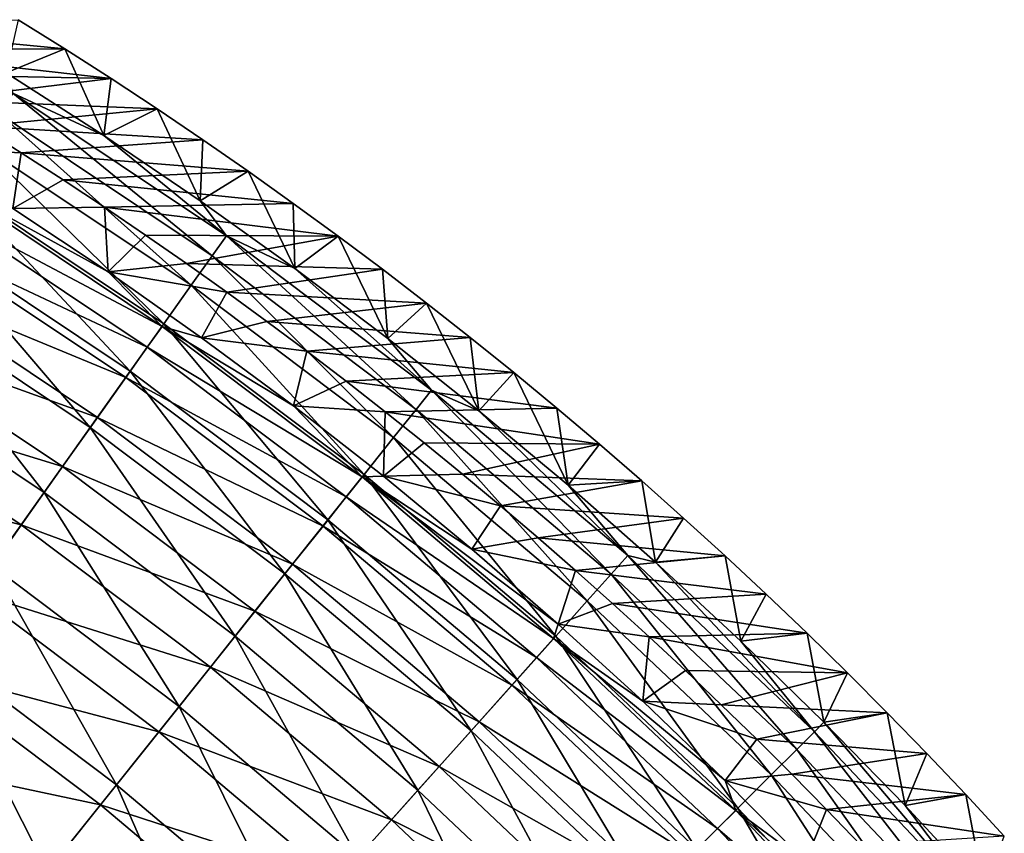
# Model space of a CAD drawing. Header units: millimetres. Extents: x -63 to 63, y -63 to 63.
# Tile 107 of 107: x 33 to 46, y 42 to 53. Entities that reach past the tile are written whole.
import ezdxf

# ---------------------------------------------------------------- set-up
doc = ezdxf.new("R2010")
doc.units = ezdxf.units.MM
doc.header["$LTSCALE"] = 106.095679
for name, color, linetype in [('10', 7, 'CONTINUOUS'), ('11', 7, 'CONTINUOUS'), ('7', 7, 'CONTINUOUS'), ('8', 7, 'CONTINUOUS'), ('9', 7, 'CONTINUOUS')]:
    doc.layers.add(name, color=color, linetype=linetype)

msp = doc.modelspace()

# ---------------------------------------------------------------- linework, layer by layer
at = {"layer": '10', "linetype": 'Continuous'}
for points in [[(32.466, 51.949, -62.004), (33.034, 51.589, -62.004), (31.611, 51.659, -42.056), (32.466, 51.949, -62.004)], [(31.611, 51.659, -42.056), (33.034, 51.589, -62.004), (32.92, 50.835, -42.056), (31.611, 51.659, -42.056)], [(33.034, 51.589, -62.004), (33.599, 51.224, -62.004), (32.92, 50.835, -42.056), (33.034, 51.589, -62.004)], [(33.599, 51.224, -62.004), (34.159, 50.852, -62.004), (32.92, 50.835, -42.056), (33.599, 51.224, -62.004)], [(32.92, 50.835, -42.056), (34.159, 50.852, -62.004), (34.208, 49.977, -42.056), (32.92, 50.835, -42.056)], [(34.159, 50.852, -62.004), (34.715, 50.474, -62.004), (34.208, 49.977, -42.056), (34.159, 50.852, -62.004)], [(34.715, 50.474, -62.004), (35.266, 50.091, -62.004), (34.208, 49.977, -42.056), (34.715, 50.474, -62.004)], [(35.266, 50.091, -62.004), (35.813, 49.701, -62.004), (34.208, 49.977, -42.056), (35.266, 50.091, -62.004)], [(34.208, 49.977, -42.056), (35.813, 49.701, -62.004), (35.473, 49.087, -42.056), (34.208, 49.977, -42.056)], [(35.813, 49.701, -62.004), (36.355, 49.306, -62.004), (35.473, 49.087, -42.056), (35.813, 49.701, -62.004)], [(36.355, 49.306, -62.004), (36.893, 48.904, -62.004), (35.473, 49.087, -42.056), (36.355, 49.306, -62.004)], [(35.473, 49.087, -42.056), (36.893, 48.904, -62.004), (36.715, 48.165, -42.056), (35.473, 49.087, -42.056)], [(36.893, 48.904, -62.004), (37.427, 48.497, -62.004), (36.715, 48.165, -42.056), (36.893, 48.904, -62.004)], [(37.427, 48.497, -62.004), (37.955, 48.085, -62.004), (36.715, 48.165, -42.056), (37.427, 48.497, -62.004)], [(36.715, 48.165, -42.056), (37.955, 48.085, -62.004), (37.933, 47.212, -42.056), (36.715, 48.165, -42.056)], [(37.955, 48.085, -62.004), (38.479, 47.666, -62.004), (37.933, 47.212, -42.056), (37.955, 48.085, -62.004)], [(38.479, 47.666, -62.004), (38.999, 47.242, -62.004), (37.933, 47.212, -42.056), (38.479, 47.666, -62.004)], [(38.999, 47.242, -62.004), (39.513, 46.813, -62.004), (37.933, 47.212, -42.056), (38.999, 47.242, -62.004)], [(37.933, 47.212, -42.056), (39.513, 46.813, -62.004), (39.126, 46.228, -42.056), (37.933, 47.212, -42.056)], [(39.513, 46.813, -62.004), (40.023, 46.378, -62.004), (39.126, 46.228, -42.056), (39.513, 46.813, -62.004)], [(40.023, 46.378, -62.004), (40.528, 45.937, -62.004), (39.126, 46.228, -42.056), (40.023, 46.378, -62.004)], [(39.126, 46.228, -42.056), (40.528, 45.937, -62.004), (40.294, 45.214, -42.056), (39.126, 46.228, -42.056)], [(40.528, 45.937, -62.004), (41.028, 45.492, -62.004), (40.294, 45.214, -42.056), (40.528, 45.937, -62.004)], [(41.028, 45.492, -62.004), (41.522, 45.04, -62.004), (40.294, 45.214, -42.056), (41.028, 45.492, -62.004)], [(40.294, 45.214, -42.056), (41.522, 45.04, -62.004), (41.436, 44.17, -42.056), (40.294, 45.214, -42.056)], [(41.522, 45.04, -62.004), (42.012, 44.584, -62.004), (41.436, 44.17, -42.056), (41.522, 45.04, -62.004)], [(42.012, 44.584, -62.004), (42.497, 44.122, -62.004), (41.436, 44.17, -42.056), (42.012, 44.584, -62.004)], [(42.497, 44.122, -62.004), (42.976, 43.655, -62.004), (41.436, 44.17, -42.056), (42.497, 44.122, -62.004)], [(41.436, 44.17, -42.056), (42.976, 43.655, -62.004), (42.55, 43.097, -42.056), (41.436, 44.17, -42.056)], [(42.976, 43.655, -62.004), (43.451, 43.183, -62.004), (42.55, 43.097, -42.056), (42.976, 43.655, -62.004)], [(43.451, 43.183, -62.004), (43.92, 42.706, -62.004), (42.55, 43.097, -42.056), (43.451, 43.183, -62.004)], [(42.55, 43.097, -42.056), (43.92, 42.706, -62.004), (43.637, 41.996, -42.056), (42.55, 43.097, -42.056)], [(43.92, 42.706, -62.004), (44.384, 42.224, -62.004), (43.637, 41.996, -42.056), (43.92, 42.706, -62.004)]]:
    msp.add_3dface(points, dxfattribs=at)
at = {"layer": '11', "linetype": 'Continuous'}
for points in [[(32.122, 51.121, -38.96), (34.938, 49.24, -38.96), (31.938, 50.828, -35.874), (32.122, 51.121, -38.96)], [(32.92, 50.835, -42.056), (34.208, 49.977, -42.056), (32.122, 51.121, -38.96), (32.92, 50.835, -42.056)], [(32.122, 51.121, -38.96), (34.208, 49.977, -42.056), (34.938, 49.24, -38.96), (32.122, 51.121, -38.96)], [(34.737, 48.958, -35.874), (31.669, 50.402, -32.81), (31.938, 50.828, -35.874), (34.737, 48.958, -35.874)], [(34.938, 49.24, -38.96), (34.737, 48.958, -35.874), (31.938, 50.828, -35.874), (34.938, 49.24, -38.96)], [(34.446, 48.547, -32.81), (31.318, 49.843, -29.776), (31.669, 50.402, -32.81), (34.446, 48.547, -32.81)], [(34.446, 48.547, -32.81), (31.669, 50.402, -32.81), (34.737, 48.958, -35.874), (34.446, 48.547, -32.81)], [(34.208, 49.977, -42.056), (35.473, 49.087, -42.056), (34.938, 49.24, -38.96), (34.208, 49.977, -42.056)], [(34.064, 48.008, -29.776), (30.885, 49.153, -26.779), (31.318, 49.843, -29.776), (34.064, 48.008, -29.776)], [(34.064, 48.008, -29.776), (31.318, 49.843, -29.776), (34.446, 48.547, -32.81), (34.064, 48.008, -29.776)], [(33.592, 47.344, -26.779), (30.37, 48.334, -23.828), (30.885, 49.153, -26.779), (33.592, 47.344, -26.779)], [(33.592, 47.344, -26.779), (30.885, 49.153, -26.779), (34.064, 48.008, -29.776), (33.592, 47.344, -26.779)], [(34.938, 49.24, -38.96), (37.644, 47.203, -38.96), (34.737, 48.958, -35.874), (34.938, 49.24, -38.96)], [(35.473, 49.087, -42.056), (36.715, 48.165, -42.056), (34.938, 49.24, -38.96), (35.473, 49.087, -42.056)], [(34.938, 49.24, -38.96), (36.715, 48.165, -42.056), (37.644, 47.203, -38.96), (34.938, 49.24, -38.96)], [(37.428, 46.933, -35.874), (34.446, 48.547, -32.81), (34.737, 48.958, -35.874), (37.428, 46.933, -35.874)], [(37.644, 47.203, -38.96), (37.428, 46.933, -35.874), (34.737, 48.958, -35.874), (37.644, 47.203, -38.96)], [(37.114, 46.539, -32.81), (34.064, 48.008, -29.776), (34.446, 48.547, -32.81), (37.114, 46.539, -32.81)], [(37.114, 46.539, -32.81), (34.446, 48.547, -32.81), (37.428, 46.933, -35.874), (37.114, 46.539, -32.81)], [(33.033, 46.555, -23.828), (29.776, 47.388, -20.931), (30.37, 48.334, -23.828), (33.033, 46.555, -23.828)], [(33.033, 46.555, -23.828), (30.37, 48.334, -23.828), (33.592, 47.344, -26.779), (33.033, 46.555, -23.828)], [(36.715, 48.165, -42.056), (37.933, 47.212, -42.056), (37.644, 47.203, -38.96), (36.715, 48.165, -42.056)], [(36.702, 46.023, -29.776), (33.592, 47.344, -26.779), (34.064, 48.008, -29.776), (36.702, 46.023, -29.776)], [(36.702, 46.023, -29.776), (34.064, 48.008, -29.776), (37.114, 46.539, -32.81), (36.702, 46.023, -29.776)], [(32.386, 45.644, -20.931), (29.776, 47.388, -20.931), (33.033, 46.555, -23.828), (32.386, 45.644, -20.931)], [(36.194, 45.386, -26.779), (33.033, 46.555, -23.828), (33.592, 47.344, -26.779), (36.194, 45.386, -26.779)], [(36.194, 45.386, -26.779), (33.592, 47.344, -26.779), (36.702, 46.023, -29.776), (36.194, 45.386, -26.779)], [(37.644, 47.203, -38.96), (40.231, 45.019, -38.96), (37.428, 46.933, -35.874), (37.644, 47.203, -38.96)], [(37.933, 47.212, -42.056), (39.126, 46.228, -42.056), (37.644, 47.203, -38.96), (37.933, 47.212, -42.056)], [(39.126, 46.228, -42.056), (40.294, 45.214, -42.056), (37.644, 47.203, -38.96), (39.126, 46.228, -42.056)], [(37.644, 47.203, -38.96), (40.294, 45.214, -42.056), (40.231, 45.019, -38.96), (37.644, 47.203, -38.96)], [(40, 44.76, -35.874), (37.114, 46.539, -32.81), (37.428, 46.933, -35.874), (40, 44.76, -35.874)], [(40.231, 45.019, -38.96), (40, 44.76, -35.874), (37.428, 46.933, -35.874), (40.231, 45.019, -38.96)], [(35.591, 44.63, -23.828), (32.386, 45.644, -20.931), (33.033, 46.555, -23.828), (35.591, 44.63, -23.828)], [(35.591, 44.63, -23.828), (33.033, 46.555, -23.828), (36.194, 45.386, -26.779), (35.591, 44.63, -23.828)], [(39.665, 44.385, -32.81), (36.702, 46.023, -29.776), (37.114, 46.539, -32.81), (39.665, 44.385, -32.81)], [(39.665, 44.385, -32.81), (37.114, 46.539, -32.81), (40, 44.76, -35.874), (39.665, 44.385, -32.81)], [(39.225, 43.892, -29.776), (36.194, 45.386, -26.779), (36.702, 46.023, -29.776), (39.225, 43.892, -29.776)], [(39.225, 43.892, -29.776), (36.702, 46.023, -29.776), (39.665, 44.385, -32.81), (39.225, 43.892, -29.776)], [(34.895, 43.756, -20.931), (31.655, 44.613, -18.095), (32.386, 45.644, -20.931), (34.895, 43.756, -20.931)], [(34.895, 43.756, -20.931), (32.386, 45.644, -20.931), (35.591, 44.63, -23.828), (34.895, 43.756, -20.931)], [(38.682, 43.285, -26.779), (35.591, 44.63, -23.828), (36.194, 45.386, -26.779), (38.682, 43.285, -26.779)], [(38.682, 43.285, -26.779), (36.194, 45.386, -26.779), (39.225, 43.892, -29.776), (38.682, 43.285, -26.779)], [(40.294, 45.214, -42.056), (41.436, 44.17, -42.056), (40.231, 45.019, -38.96), (40.294, 45.214, -42.056)], [(40.231, 45.019, -38.96), (42.692, 42.692, -38.96), (40, 44.76, -35.874), (40.231, 45.019, -38.96)], [(41.436, 44.17, -42.056), (42.55, 43.097, -42.056), (40.231, 45.019, -38.96), (41.436, 44.17, -42.056)], [(40.231, 45.019, -38.96), (42.55, 43.097, -42.056), (42.692, 42.692, -38.96), (40.231, 45.019, -38.96)], [(42.447, 42.447, -35.874), (39.665, 44.385, -32.81), (40, 44.76, -35.874), (42.447, 42.447, -35.874)], [(42.692, 42.692, -38.96), (42.447, 42.447, -35.874), (40, 44.76, -35.874), (42.692, 42.692, -38.96)], [(34.106, 42.768, -18.095), (30.84, 43.465, -15.327), (31.655, 44.613, -18.095), (34.106, 42.768, -18.095)], [(34.106, 42.768, -18.095), (31.655, 44.613, -18.095), (34.895, 43.756, -20.931), (34.106, 42.768, -18.095)], [(38.037, 42.564, -23.828), (34.895, 43.756, -20.931), (35.591, 44.63, -23.828), (38.037, 42.564, -23.828)], [(38.037, 42.564, -23.828), (35.591, 44.63, -23.828), (38.682, 43.285, -26.779), (38.037, 42.564, -23.828)], [(42.091, 42.091, -32.81), (39.225, 43.892, -29.776), (39.665, 44.385, -32.81), (42.091, 42.091, -32.81)], [(42.091, 42.091, -32.81), (39.665, 44.385, -32.81), (42.447, 42.447, -35.874), (42.091, 42.091, -32.81)], [(41.624, 41.624, -29.776), (38.682, 43.285, -26.779), (39.225, 43.892, -29.776), (41.624, 41.624, -29.776)], [(41.624, 41.624, -29.776), (39.225, 43.892, -29.776), (42.091, 42.091, -32.81), (41.624, 41.624, -29.776)], [(37.293, 41.731, -20.931), (34.106, 42.768, -18.095), (34.895, 43.756, -20.931), (37.293, 41.731, -20.931)], [(37.293, 41.731, -20.931), (34.895, 43.756, -20.931), (38.037, 42.564, -23.828), (37.293, 41.731, -20.931)], [(33.229, 41.668, -15.327), (29.945, 42.203, -12.634), (30.84, 43.465, -15.327), (33.229, 41.668, -15.327)], [(33.229, 41.668, -15.327), (30.84, 43.465, -15.327), (34.106, 42.768, -18.095), (33.229, 41.668, -15.327)], [(41.048, 41.048, -26.779), (38.037, 42.564, -23.828), (38.682, 43.285, -26.779), (41.048, 41.048, -26.779)], [(41.048, 41.048, -26.779), (38.682, 43.285, -26.779), (41.624, 41.624, -29.776), (41.048, 41.048, -26.779)], [(42.55, 43.097, -42.056), (43.637, 41.996, -42.056), (42.692, 42.692, -38.96), (42.55, 43.097, -42.056)], [(36.451, 40.788, -18.095), (33.229, 41.668, -15.327), (34.106, 42.768, -18.095), (36.451, 40.788, -18.095)], [(36.451, 40.788, -18.095), (34.106, 42.768, -18.095), (37.293, 41.731, -20.931), (36.451, 40.788, -18.095)], [(42.692, 42.692, -38.96), (45.019, 40.231, -38.96), (42.447, 42.447, -35.874), (42.692, 42.692, -38.96)], [(43.637, 41.996, -42.056), (44.695, 40.868, -42.056), (42.692, 42.692, -38.96), (43.637, 41.996, -42.056)], [(42.692, 42.692, -38.96), (44.695, 40.868, -42.056), (45.019, 40.231, -38.96), (42.692, 42.692, -38.96)], [(40.364, 40.364, -23.828), (37.293, 41.731, -20.931), (38.037, 42.564, -23.828), (40.364, 40.364, -23.828)], [(40.364, 40.364, -23.828), (38.037, 42.564, -23.828), (41.048, 41.048, -26.779), (40.364, 40.364, -23.828)], [(44.76, 40, -35.874), (42.091, 42.091, -32.81), (42.447, 42.447, -35.874), (44.76, 40, -35.874)], [(45.019, 40.231, -38.96), (44.76, 40, -35.874), (42.447, 42.447, -35.874), (45.019, 40.231, -38.96)]]:
    msp.add_3dface(points, dxfattribs=at)
at = {"layer": '7', "linetype": 'Continuous'}
for points in [[(34.152, 51.82, -42.004), (32.829, 52.669, -42.004), (32.921, 52.394, -38.933), (34.152, 51.82, -42.004)], [(32.921, 52.394, -38.933), (32.743, 52.11, -35.872), (35.613, 50.192, -35.872), (32.921, 52.394, -38.933)], [(35.807, 50.466, -38.933), (34.152, 51.82, -42.004), (32.921, 52.394, -38.933), (35.807, 50.466, -38.933)], [(35.807, 50.466, -38.933), (32.921, 52.394, -38.933), (35.613, 50.192, -35.872), (35.807, 50.466, -38.933)], [(32.484, 51.697, -32.831), (35.331, 49.795, -32.831), (32.743, 52.11, -35.872), (32.484, 51.697, -32.831)], [(32.743, 52.11, -35.872), (35.331, 49.795, -32.831), (35.613, 50.192, -35.872), (32.743, 52.11, -35.872)], [(35.454, 50.938, -42.004), (34.152, 51.82, -42.004), (35.807, 50.466, -38.933), (35.454, 50.938, -42.004)], [(32.145, 51.158, -29.818), (34.962, 49.275, -29.818), (32.484, 51.697, -32.831), (32.145, 51.158, -29.818)], [(32.484, 51.697, -32.831), (34.962, 49.275, -29.818), (35.331, 49.795, -32.831), (32.484, 51.697, -32.831)], [(31.727, 50.492, -26.841), (34.508, 48.634, -26.841), (32.145, 51.158, -29.818), (31.727, 50.492, -26.841)], [(32.145, 51.158, -29.818), (34.508, 48.634, -26.841), (34.962, 49.275, -29.818), (32.145, 51.158, -29.818)], [(36.733, 50.024, -42.004), (35.454, 50.938, -42.004), (35.807, 50.466, -38.933), (36.733, 50.024, -42.004)], [(31.23, 49.703, -23.906), (33.968, 47.874, -23.906), (31.727, 50.492, -26.841), (31.23, 49.703, -23.906)], [(31.727, 50.492, -26.841), (33.968, 47.874, -23.906), (34.508, 48.634, -26.841), (31.727, 50.492, -26.841)], [(35.807, 50.466, -38.933), (35.613, 50.192, -35.872), (38.371, 48.116, -35.872), (35.807, 50.466, -38.933)], [(38.581, 48.379, -38.933), (36.733, 50.024, -42.004), (35.807, 50.466, -38.933), (38.581, 48.379, -38.933)], [(38.581, 48.379, -38.933), (35.807, 50.466, -38.933), (38.371, 48.116, -35.872), (38.581, 48.379, -38.933)], [(35.331, 49.795, -32.831), (38.068, 47.735, -32.831), (35.613, 50.192, -35.872), (35.331, 49.795, -32.831)], [(35.613, 50.192, -35.872), (38.068, 47.735, -32.831), (38.371, 48.116, -35.872), (35.613, 50.192, -35.872)], [(37.989, 49.077, -42.004), (36.733, 50.024, -42.004), (38.581, 48.379, -38.933), (37.989, 49.077, -42.004)], [(34.962, 49.275, -29.818), (37.67, 47.237, -29.818), (35.331, 49.795, -32.831), (34.962, 49.275, -29.818)], [(35.331, 49.795, -32.831), (37.67, 47.237, -29.818), (38.068, 47.735, -32.831), (35.331, 49.795, -32.831)], [(30.658, 48.791, -21.021), (33.345, 46.995, -21.021), (31.23, 49.703, -23.906), (30.658, 48.791, -21.021)], [(31.23, 49.703, -23.906), (33.345, 46.995, -21.021), (33.968, 47.874, -23.906), (31.23, 49.703, -23.906)], [(34.508, 48.634, -26.841), (37.18, 46.623, -26.841), (34.962, 49.275, -29.818), (34.508, 48.634, -26.841)], [(34.962, 49.275, -29.818), (37.18, 46.623, -26.841), (37.67, 47.237, -29.818), (34.962, 49.275, -29.818)], [(39.22, 48.099, -42.004), (37.989, 49.077, -42.004), (38.581, 48.379, -38.933), (39.22, 48.099, -42.004)], [(30.658, 48.791, -21.021), (32.64, 46.002, -18.193), (33.345, 46.995, -21.021), (30.658, 48.791, -21.021)], [(33.968, 47.874, -23.906), (36.599, 45.894, -23.906), (34.508, 48.634, -26.841), (33.968, 47.874, -23.906)], [(34.508, 48.634, -26.841), (36.599, 45.894, -23.906), (37.18, 46.623, -26.841), (34.508, 48.634, -26.841)], [(38.581, 48.379, -38.933), (38.371, 48.116, -35.872), (41.009, 45.889, -35.872), (38.581, 48.379, -38.933)], [(41.233, 46.139, -38.933), (39.22, 48.099, -42.004), (38.581, 48.379, -38.933), (41.233, 46.139, -38.933)], [(41.233, 46.139, -38.933), (38.581, 48.379, -38.933), (41.009, 45.889, -35.872), (41.233, 46.139, -38.933)], [(38.068, 47.735, -32.831), (40.684, 45.526, -32.831), (38.371, 48.116, -35.872), (38.068, 47.735, -32.831)], [(38.371, 48.116, -35.872), (40.684, 45.526, -32.831), (41.009, 45.889, -35.872), (38.371, 48.116, -35.872)], [(40.426, 47.09, -42.004), (39.22, 48.099, -42.004), (41.233, 46.139, -38.933), (40.426, 47.09, -42.004)], [(33.345, 46.995, -21.021), (35.928, 45.052, -21.021), (33.968, 47.874, -23.906), (33.345, 46.995, -21.021)], [(33.968, 47.874, -23.906), (35.928, 45.052, -21.021), (36.599, 45.894, -23.906), (33.968, 47.874, -23.906)], [(37.67, 47.237, -29.818), (40.26, 45.051, -29.818), (38.068, 47.735, -32.831), (37.67, 47.237, -29.818)], [(38.068, 47.735, -32.831), (40.26, 45.051, -29.818), (40.684, 45.526, -32.831), (38.068, 47.735, -32.831)], [(37.18, 46.623, -26.841), (39.736, 44.465, -26.841), (37.67, 47.237, -29.818), (37.18, 46.623, -26.841)], [(37.67, 47.237, -29.818), (39.736, 44.465, -26.841), (40.26, 45.051, -29.818), (37.67, 47.237, -29.818)], [(32.64, 46.002, -18.193), (35.168, 44.099, -18.193), (33.345, 46.995, -21.021), (32.64, 46.002, -18.193)], [(33.345, 46.995, -21.021), (35.168, 44.099, -18.193), (35.928, 45.052, -21.021), (33.345, 46.995, -21.021)], [(41.606, 46.051, -42.004), (40.426, 47.09, -42.004), (41.233, 46.139, -38.933), (41.606, 46.051, -42.004)], [(36.599, 45.894, -23.906), (39.115, 43.769, -23.906), (37.18, 46.623, -26.841), (36.599, 45.894, -23.906)], [(37.18, 46.623, -26.841), (39.115, 43.769, -23.906), (39.736, 44.465, -26.841), (37.18, 46.623, -26.841)], [(41.233, 46.139, -38.933), (41.009, 45.889, -35.872), (43.517, 43.517, -35.872), (41.233, 46.139, -38.933)], [(43.755, 43.755, -38.933), (41.606, 46.051, -42.004), (41.233, 46.139, -38.933), (43.755, 43.755, -38.933)], [(43.755, 43.755, -38.933), (41.233, 46.139, -38.933), (43.517, 43.517, -35.872), (43.755, 43.755, -38.933)], [(42.759, 44.982, -42.004), (41.606, 46.051, -42.004), (43.755, 43.755, -38.933), (42.759, 44.982, -42.004)], [(31.855, 44.895, -15.428), (34.322, 43.038, -15.428), (32.64, 46.002, -18.193), (31.855, 44.895, -15.428)], [(32.64, 46.002, -18.193), (34.322, 43.038, -15.428), (35.168, 44.099, -18.193), (32.64, 46.002, -18.193)], [(35.928, 45.052, -21.021), (38.397, 42.966, -21.021), (36.599, 45.894, -23.906), (35.928, 45.052, -21.021)], [(36.599, 45.894, -23.906), (38.397, 42.966, -21.021), (39.115, 43.769, -23.906), (36.599, 45.894, -23.906)], [(40.684, 45.526, -32.831), (43.173, 43.173, -32.831), (41.009, 45.889, -35.872), (40.684, 45.526, -32.831)], [(41.009, 45.889, -35.872), (43.173, 43.173, -32.831), (43.517, 43.517, -35.872), (41.009, 45.889, -35.872)], [(40.26, 45.051, -29.818), (42.722, 42.722, -29.818), (40.684, 45.526, -32.831), (40.26, 45.051, -29.818)], [(40.684, 45.526, -32.831), (42.722, 42.722, -29.818), (43.173, 43.173, -32.831), (40.684, 45.526, -32.831)], [(35.168, 44.099, -18.193), (37.585, 42.058, -18.193), (35.928, 45.052, -21.021), (35.168, 44.099, -18.193)], [(35.928, 45.052, -21.021), (37.585, 42.058, -18.193), (38.397, 42.966, -21.021), (35.928, 45.052, -21.021)], [(39.736, 44.465, -26.841), (42.167, 42.167, -26.841), (40.26, 45.051, -29.818), (39.736, 44.465, -26.841)], [(40.26, 45.051, -29.818), (42.167, 42.167, -26.841), (42.722, 42.722, -29.818), (40.26, 45.051, -29.818)], [(30.991, 43.677, -12.735), (33.391, 41.871, -12.735), (31.855, 44.895, -15.428), (30.991, 43.677, -12.735)], [(31.855, 44.895, -15.428), (33.391, 41.871, -12.735), (34.322, 43.038, -15.428), (31.855, 44.895, -15.428)], [(43.885, 43.885, -42.004), (42.759, 44.982, -42.004), (43.755, 43.755, -38.933), (43.885, 43.885, -42.004)], [(39.115, 43.769, -23.906), (41.507, 41.507, -23.906), (39.736, 44.465, -26.841), (39.115, 43.769, -23.906)], [(39.736, 44.465, -26.841), (41.507, 41.507, -23.906), (42.167, 42.167, -26.841), (39.736, 44.465, -26.841)], [(34.322, 43.038, -15.428), (36.681, 41.046, -15.428), (35.168, 44.099, -18.193), (34.322, 43.038, -15.428)], [(35.168, 44.099, -18.193), (36.681, 41.046, -15.428), (37.585, 42.058, -18.193), (35.168, 44.099, -18.193)], [(46.139, 41.233, -38.933), (43.885, 43.885, -42.004), (43.755, 43.755, -38.933), (46.139, 41.233, -38.933)], [(44.982, 42.759, -42.004), (43.885, 43.885, -42.004), (46.139, 41.233, -38.933), (44.982, 42.759, -42.004)], [(30.991, 43.677, -12.735), (32.378, 40.601, -10.119), (33.391, 41.871, -12.735), (30.991, 43.677, -12.735)], [(38.397, 42.966, -21.021), (40.746, 40.746, -21.021), (39.115, 43.769, -23.906), (38.397, 42.966, -21.021)], [(39.115, 43.769, -23.906), (40.746, 40.746, -21.021), (41.507, 41.507, -23.906), (39.115, 43.769, -23.906)], [(43.755, 43.755, -38.933), (43.517, 43.517, -35.872), (45.889, 41.009, -35.872), (43.755, 43.755, -38.933)], [(46.139, 41.233, -38.933), (43.755, 43.755, -38.933), (45.889, 41.009, -35.872), (46.139, 41.233, -38.933)], [(43.173, 43.173, -32.831), (45.526, 40.684, -32.831), (43.517, 43.517, -35.872), (43.173, 43.173, -32.831)], [(43.517, 43.517, -35.872), (45.526, 40.684, -32.831), (45.889, 41.009, -35.872), (43.517, 43.517, -35.872)], [(42.722, 42.722, -29.818), (45.051, 40.26, -29.818), (43.173, 43.173, -32.831), (42.722, 42.722, -29.818)], [(43.173, 43.173, -32.831), (45.051, 40.26, -29.818), (45.526, 40.684, -32.831), (43.173, 43.173, -32.831)], [(33.391, 41.871, -12.735), (35.686, 39.933, -12.735), (34.322, 43.038, -15.428), (33.391, 41.871, -12.735)], [(34.322, 43.038, -15.428), (35.686, 39.933, -12.735), (36.681, 41.046, -15.428), (34.322, 43.038, -15.428)], [(37.585, 42.058, -18.193), (39.884, 39.884, -18.193), (38.397, 42.966, -21.021), (37.585, 42.058, -18.193)], [(38.397, 42.966, -21.021), (39.884, 39.884, -18.193), (40.746, 40.746, -21.021), (38.397, 42.966, -21.021)], [(42.167, 42.167, -26.841), (44.465, 39.736, -26.841), (42.722, 42.722, -29.818), (42.167, 42.167, -26.841)], [(42.722, 42.722, -29.818), (44.465, 39.736, -26.841), (45.051, 40.26, -29.818), (42.722, 42.722, -29.818)], [(46.051, 41.606, -42.004), (44.982, 42.759, -42.004), (46.139, 41.233, -38.933), (46.051, 41.606, -42.004)]]:
    msp.add_3dface(points, dxfattribs=at)
at = {"layer": '8', "linetype": 'Continuous'}
for points in [[(32.994, 53.388, -62.004), (32.829, 52.669, -42.004), (33.624, 52.994, -62.004), (32.994, 53.388, -62.004)], [(32.829, 52.669, -42.004), (34.152, 51.82, -42.004), (33.624, 52.994, -62.004), (32.829, 52.669, -42.004)], [(33.624, 52.994, -62.004), (34.152, 51.82, -42.004), (34.249, 52.592, -62.004), (33.624, 52.994, -62.004)], [(34.249, 52.592, -62.004), (34.152, 51.82, -42.004), (34.871, 52.182, -62.004), (34.249, 52.592, -62.004)], [(34.152, 51.82, -42.004), (35.454, 50.938, -42.004), (34.871, 52.182, -62.004), (34.152, 51.82, -42.004)], [(34.871, 52.182, -62.004), (35.454, 50.938, -42.004), (35.489, 51.763, -62.004), (34.871, 52.182, -62.004)], [(35.489, 51.763, -62.004), (35.454, 50.938, -42.004), (36.102, 51.337, -62.004), (35.489, 51.763, -62.004)], [(35.454, 50.938, -42.004), (36.733, 50.024, -42.004), (36.102, 51.337, -62.004), (35.454, 50.938, -42.004)], [(36.102, 51.337, -62.004), (36.733, 50.024, -42.004), (36.711, 50.904, -62.004), (36.102, 51.337, -62.004)], [(36.711, 50.904, -62.004), (36.733, 50.024, -42.004), (37.316, 50.462, -62.004), (36.711, 50.904, -62.004)], [(36.733, 50.024, -42.004), (37.989, 49.077, -42.004), (37.316, 50.462, -62.004), (36.733, 50.024, -42.004)], [(37.316, 50.462, -62.004), (37.989, 49.077, -42.004), (37.917, 50.012, -62.004), (37.316, 50.462, -62.004)], [(37.917, 50.012, -62.004), (37.989, 49.077, -42.004), (38.513, 49.555, -62.004), (37.917, 50.012, -62.004)], [(37.989, 49.077, -42.004), (39.22, 48.099, -42.004), (38.513, 49.555, -62.004), (37.989, 49.077, -42.004)], [(38.513, 49.555, -62.004), (39.22, 48.099, -42.004), (39.104, 49.089, -62.004), (38.513, 49.555, -62.004)], [(39.104, 49.089, -62.004), (39.22, 48.099, -42.004), (39.691, 48.616, -62.004), (39.104, 49.089, -62.004)], [(39.22, 48.099, -42.004), (40.426, 47.09, -42.004), (39.691, 48.616, -62.004), (39.22, 48.099, -42.004)], [(39.691, 48.616, -62.004), (40.426, 47.09, -42.004), (40.273, 48.135, -62.004), (39.691, 48.616, -62.004)], [(40.273, 48.135, -62.004), (40.426, 47.09, -42.004), (40.849, 47.647, -62.004), (40.273, 48.135, -62.004)], [(40.849, 47.647, -62.004), (40.426, 47.09, -42.004), (41.421, 47.151, -62.004), (40.849, 47.647, -62.004)], [(40.426, 47.09, -42.004), (41.606, 46.051, -42.004), (41.421, 47.151, -62.004), (40.426, 47.09, -42.004)], [(41.421, 47.151, -62.004), (41.606, 46.051, -42.004), (41.988, 46.647, -62.004), (41.421, 47.151, -62.004)], [(41.988, 46.647, -62.004), (41.606, 46.051, -42.004), (42.549, 46.135, -62.004), (41.988, 46.647, -62.004)], [(41.606, 46.051, -42.004), (42.759, 44.982, -42.004), (42.549, 46.135, -62.004), (41.606, 46.051, -42.004)], [(42.549, 46.135, -62.004), (42.759, 44.982, -42.004), (43.105, 45.616, -62.004), (42.549, 46.135, -62.004)], [(43.105, 45.616, -62.004), (42.759, 44.982, -42.004), (43.656, 45.09, -62.004), (43.105, 45.616, -62.004)], [(42.759, 44.982, -42.004), (43.885, 43.885, -42.004), (43.656, 45.09, -62.004), (42.759, 44.982, -42.004)], [(43.656, 45.09, -62.004), (43.885, 43.885, -42.004), (44.201, 44.556, -62.004), (43.656, 45.09, -62.004)], [(44.201, 44.556, -62.004), (43.885, 43.885, -42.004), (44.74, 44.014, -62.004), (44.201, 44.556, -62.004)], [(43.885, 43.885, -42.004), (44.982, 42.759, -42.004), (44.74, 44.014, -62.004), (43.885, 43.885, -42.004)], [(44.74, 44.014, -62.004), (44.982, 42.759, -42.004), (45.273, 43.465, -62.004), (44.74, 44.014, -62.004)], [(45.273, 43.465, -62.004), (44.982, 42.759, -42.004), (45.801, 42.909, -62.004), (45.273, 43.465, -62.004)], [(44.982, 42.759, -42.004), (46.051, 41.606, -42.004), (45.801, 42.909, -62.004), (44.982, 42.759, -42.004)], [(45.801, 42.909, -62.004), (46.051, 41.606, -42.004), (46.322, 42.345, -62.004), (45.801, 42.909, -62.004)]]:
    msp.add_3dface(points, dxfattribs=at)
at = {"layer": '9', "linetype": 'Continuous'}
for points in [[(32.994, 53.388, -62.004), (33.624, 52.994, -62.004), (30.151, 53.326, -62.004), (32.994, 53.388, -62.004)], [(30.151, 53.326, -62.004), (33.624, 52.994, -62.004), (30.736, 52.991, -62.004), (30.151, 53.326, -62.004)], [(33.624, 52.994, -62.004), (34.249, 52.592, -62.004), (30.736, 52.991, -62.004), (33.624, 52.994, -62.004)], [(30.736, 52.991, -62.004), (34.249, 52.592, -62.004), (31.317, 52.65, -62.004), (30.736, 52.991, -62.004)], [(31.317, 52.65, -62.004), (34.249, 52.592, -62.004), (31.893, 52.303, -62.004), (31.317, 52.65, -62.004)], [(34.249, 52.592, -62.004), (34.871, 52.182, -62.004), (31.893, 52.303, -62.004), (34.249, 52.592, -62.004)], [(31.893, 52.303, -62.004), (34.871, 52.182, -62.004), (32.466, 51.949, -62.004), (31.893, 52.303, -62.004)], [(34.871, 52.182, -62.004), (35.489, 51.763, -62.004), (32.466, 51.949, -62.004), (34.871, 52.182, -62.004)], [(32.466, 51.949, -62.004), (35.489, 51.763, -62.004), (33.034, 51.589, -62.004), (32.466, 51.949, -62.004)], [(35.489, 51.763, -62.004), (36.102, 51.337, -62.004), (33.034, 51.589, -62.004), (35.489, 51.763, -62.004)], [(33.034, 51.589, -62.004), (36.102, 51.337, -62.004), (33.599, 51.224, -62.004), (33.034, 51.589, -62.004)], [(36.102, 51.337, -62.004), (36.711, 50.904, -62.004), (33.599, 51.224, -62.004), (36.102, 51.337, -62.004)], [(33.599, 51.224, -62.004), (36.711, 50.904, -62.004), (34.159, 50.852, -62.004), (33.599, 51.224, -62.004)], [(36.711, 50.904, -62.004), (37.316, 50.462, -62.004), (34.159, 50.852, -62.004), (36.711, 50.904, -62.004)], [(34.159, 50.852, -62.004), (37.316, 50.462, -62.004), (34.715, 50.474, -62.004), (34.159, 50.852, -62.004)], [(34.715, 50.474, -62.004), (37.316, 50.462, -62.004), (35.266, 50.091, -62.004), (34.715, 50.474, -62.004)], [(37.316, 50.462, -62.004), (37.917, 50.012, -62.004), (35.266, 50.091, -62.004), (37.316, 50.462, -62.004)], [(35.266, 50.091, -62.004), (37.917, 50.012, -62.004), (35.813, 49.701, -62.004), (35.266, 50.091, -62.004)], [(37.917, 50.012, -62.004), (38.513, 49.555, -62.004), (35.813, 49.701, -62.004), (37.917, 50.012, -62.004)], [(35.813, 49.701, -62.004), (38.513, 49.555, -62.004), (36.355, 49.306, -62.004), (35.813, 49.701, -62.004)], [(38.513, 49.555, -62.004), (39.104, 49.089, -62.004), (36.355, 49.306, -62.004), (38.513, 49.555, -62.004)], [(36.355, 49.306, -62.004), (39.104, 49.089, -62.004), (36.893, 48.904, -62.004), (36.355, 49.306, -62.004)], [(39.104, 49.089, -62.004), (39.691, 48.616, -62.004), (36.893, 48.904, -62.004), (39.104, 49.089, -62.004)], [(36.893, 48.904, -62.004), (39.691, 48.616, -62.004), (37.427, 48.497, -62.004), (36.893, 48.904, -62.004)], [(39.691, 48.616, -62.004), (40.273, 48.135, -62.004), (37.427, 48.497, -62.004), (39.691, 48.616, -62.004)], [(37.427, 48.497, -62.004), (40.273, 48.135, -62.004), (37.955, 48.085, -62.004), (37.427, 48.497, -62.004)], [(40.273, 48.135, -62.004), (40.849, 47.647, -62.004), (37.955, 48.085, -62.004), (40.273, 48.135, -62.004)], [(37.955, 48.085, -62.004), (40.849, 47.647, -62.004), (38.479, 47.666, -62.004), (37.955, 48.085, -62.004)], [(38.479, 47.666, -62.004), (40.849, 47.647, -62.004), (38.999, 47.242, -62.004), (38.479, 47.666, -62.004)], [(40.849, 47.647, -62.004), (41.421, 47.151, -62.004), (38.999, 47.242, -62.004), (40.849, 47.647, -62.004)], [(38.999, 47.242, -62.004), (41.421, 47.151, -62.004), (39.513, 46.813, -62.004), (38.999, 47.242, -62.004)], [(41.421, 47.151, -62.004), (41.988, 46.647, -62.004), (39.513, 46.813, -62.004), (41.421, 47.151, -62.004)], [(39.513, 46.813, -62.004), (41.988, 46.647, -62.004), (40.023, 46.378, -62.004), (39.513, 46.813, -62.004)], [(41.988, 46.647, -62.004), (42.549, 46.135, -62.004), (40.023, 46.378, -62.004), (41.988, 46.647, -62.004)], [(40.023, 46.378, -62.004), (42.549, 46.135, -62.004), (40.528, 45.937, -62.004), (40.023, 46.378, -62.004)], [(42.549, 46.135, -62.004), (43.105, 45.616, -62.004), (40.528, 45.937, -62.004), (42.549, 46.135, -62.004)], [(40.528, 45.937, -62.004), (43.105, 45.616, -62.004), (41.028, 45.492, -62.004), (40.528, 45.937, -62.004)], [(43.105, 45.616, -62.004), (43.656, 45.09, -62.004), (41.028, 45.492, -62.004), (43.105, 45.616, -62.004)], [(41.028, 45.492, -62.004), (43.656, 45.09, -62.004), (41.522, 45.04, -62.004), (41.028, 45.492, -62.004)], [(43.656, 45.09, -62.004), (44.201, 44.556, -62.004), (41.522, 45.04, -62.004), (43.656, 45.09, -62.004)], [(41.522, 45.04, -62.004), (44.201, 44.556, -62.004), (42.012, 44.584, -62.004), (41.522, 45.04, -62.004)], [(42.012, 44.584, -62.004), (44.201, 44.556, -62.004), (42.497, 44.122, -62.004), (42.012, 44.584, -62.004)], [(44.201, 44.556, -62.004), (44.74, 44.014, -62.004), (42.497, 44.122, -62.004), (44.201, 44.556, -62.004)], [(42.497, 44.122, -62.004), (44.74, 44.014, -62.004), (42.976, 43.655, -62.004), (42.497, 44.122, -62.004)], [(44.74, 44.014, -62.004), (45.273, 43.465, -62.004), (42.976, 43.655, -62.004), (44.74, 44.014, -62.004)], [(42.976, 43.655, -62.004), (45.273, 43.465, -62.004), (43.451, 43.183, -62.004), (42.976, 43.655, -62.004)], [(45.273, 43.465, -62.004), (45.801, 42.909, -62.004), (43.451, 43.183, -62.004), (45.273, 43.465, -62.004)], [(43.451, 43.183, -62.004), (45.801, 42.909, -62.004), (43.92, 42.706, -62.004), (43.451, 43.183, -62.004)], [(45.801, 42.909, -62.004), (46.322, 42.345, -62.004), (43.92, 42.706, -62.004), (45.801, 42.909, -62.004)], [(43.92, 42.706, -62.004), (46.322, 42.345, -62.004), (44.384, 42.224, -62.004), (43.92, 42.706, -62.004)]]:
    msp.add_3dface(points, dxfattribs=at)

doc.saveas('drawing.dxf')
